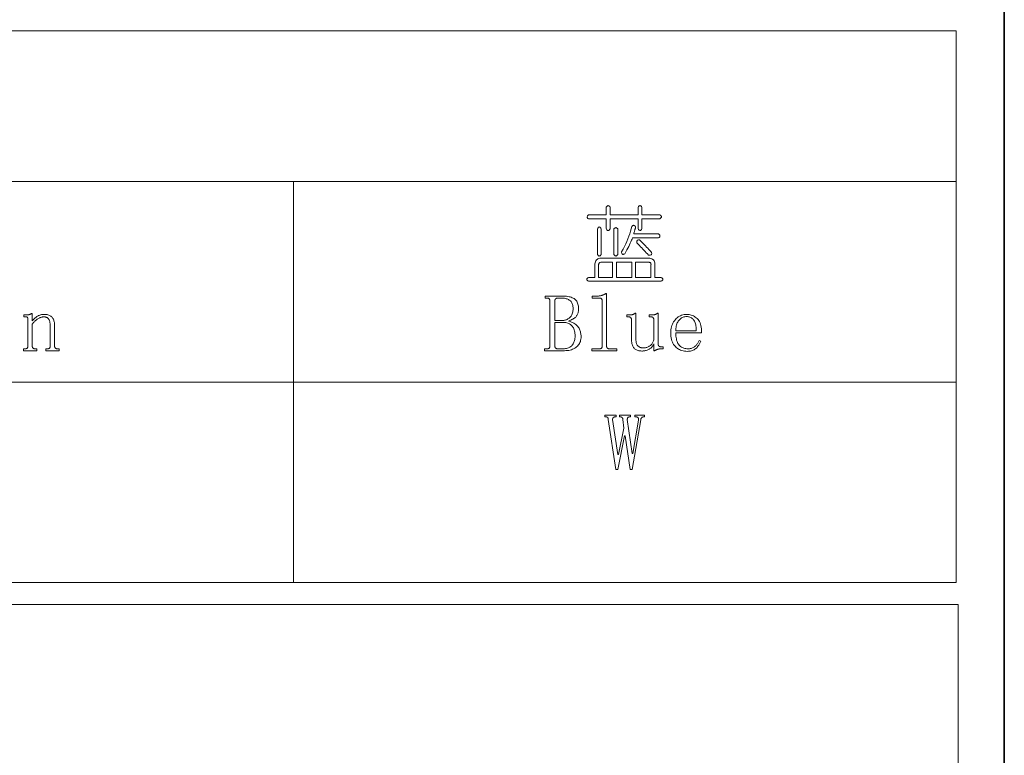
# Model space of a CAD drawing. Extents: x 1 to 297, y 1 to 210.
# Tile 164 of 171: x 270 to 297, y 62 to 82. Entities that reach past the tile are written whole.
import ezdxf

# ---------------------------------------------------------------- set-up
doc = ezdxf.new("R2010")
doc.units = 0

msp = doc.modelspace()

# ---------------------------------------------------------------- linework, layer by layer
at = {"color": 7, "lineweight": 35}
msp.add_line((296.685, 1.354), (296.685, 209.532), dxfattribs=at)
at = {"color": 7, "lineweight": 13}
for p, q in [((220.339, 81.317), (295.393, 81.317)), ((220.339, 77.267), (295.393, 77.267)), ((220.339, 71.879), (295.393, 71.879)), ((220.339, 66.49), (295.393, 66.49)), ((220.3, 65.898), (295.449, 65.898)), ((295.449, 65.898), (295.449, 29.51))]:
    msp.add_line(p, q, dxfattribs=at)
at = {"color": 7, "lineweight": 13, "ltscale": 0.370683}
msp.add_line((295.393, 81.317), (295.393, 66.49), dxfattribs=at)
at = {"color": 7, "lineweight": 13, "ltscale": 0.269428}
msp.add_line((277.582, 77.267), (277.582, 66.49), dxfattribs=at)
at = {"color": 7, "lineweight": 13}
for points in [[(285.99, 76.579), (286.001, 76.594), (286.011, 76.606), (286.021, 76.615), (286.031, 76.62), (286.042, 76.622), (286.052, 76.62), (286.062, 76.615), (286.073, 76.606), (286.083, 76.594), (286.093, 76.579), (286.093, 76.373), (286.848, 76.373), (286.848, 76.579), (286.858, 76.594), (286.868, 76.606), (286.878, 76.615), (286.889, 76.62), (286.899, 76.622), (286.909, 76.62), (286.919, 76.615), (286.93, 76.606), (286.94, 76.594), (286.95, 76.579), (286.95, 76.373), (287.43, 76.373), (287.446, 76.363), (287.458, 76.352), (287.466, 76.342), (287.471, 76.332), (287.473, 76.322), (287.471, 76.311), (287.466, 76.301), (287.458, 76.291), (287.446, 76.28), (287.43, 76.27), (286.95, 76.27), (286.95, 75.996), (286.94, 75.98), (286.93, 75.968), (286.919, 75.96), (286.909, 75.955), (286.899, 75.953), (286.889, 75.955), (286.878, 75.96), (286.868, 75.968), (286.858, 75.98), (286.848, 75.996), (286.848, 76.27), (286.093, 76.27), (286.093, 75.996), (286.08, 75.977), (286.067, 75.964), (286.055, 75.954), (286.044, 75.949), (286.033, 75.949), (286.023, 75.953), (286.014, 75.961), (286.005, 75.974), (285.998, 75.991), (285.99, 76.013), (285.99, 76.27), (285.51, 76.27), (285.498, 76.277), (285.488, 76.285), (285.482, 76.294), (285.477, 76.303), (285.476, 76.313), (285.477, 76.324), (285.482, 76.335), (285.488, 76.347), (285.498, 76.36), (285.51, 76.373), (285.99, 76.373)], [(285.853, 75.996), (285.853, 75.31), (285.843, 75.295), (285.833, 75.283), (285.822, 75.274), (285.812, 75.269), (285.802, 75.267), (285.792, 75.269), (285.781, 75.274), (285.771, 75.283), (285.761, 75.295), (285.75, 75.31), (285.75, 75.996), (285.761, 76.014), (285.771, 76.029), (285.781, 76.039), (285.792, 76.045), (285.802, 76.047), (285.812, 76.045), (285.822, 76.039), (285.833, 76.029), (285.843, 76.014)], [(286.299, 75.996), (286.299, 75.31), (286.289, 75.295), (286.278, 75.283), (286.268, 75.274), (286.258, 75.269), (286.247, 75.267), (286.237, 75.269), (286.227, 75.274), (286.217, 75.283), (286.206, 75.295), (286.196, 75.31), (286.196, 75.996), (286.206, 76.008), (286.217, 76.018), (286.227, 76.025), (286.237, 76.029), (286.247, 76.03), (286.258, 76.029), (286.268, 76.025), (286.278, 76.018), (286.289, 76.008)], [(286.676, 76.064), (286.693, 76.076), (286.708, 76.085), (286.721, 76.09), (286.734, 76.092), (286.745, 76.09), (286.754, 76.085), (286.762, 76.076), (286.769, 76.064), (286.775, 76.049), (286.779, 76.03), (286.775, 76.019), (286.771, 76.007), (286.767, 75.993), (286.762, 75.978), (286.758, 75.962), (286.752, 75.944), (286.747, 75.925), (286.741, 75.904), (286.734, 75.882), (286.727, 75.859), (287.396, 75.859), (287.408, 75.848), (287.418, 75.838), (287.425, 75.828), (287.429, 75.818), (287.43, 75.807), (287.429, 75.797), (287.425, 75.787), (287.418, 75.776), (287.408, 75.766), (287.396, 75.756), (286.693, 75.756), (286.682, 75.724), (286.669, 75.689), (286.653, 75.652), (286.636, 75.613), (286.616, 75.572), (286.594, 75.527), (286.571, 75.481), (286.545, 75.432), (286.517, 75.381), (286.487, 75.327), (286.471, 75.319), (286.457, 75.313), (286.444, 75.31), (286.433, 75.311), (286.423, 75.314), (286.415, 75.321), (286.409, 75.331), (286.405, 75.344), (286.403, 75.36), (286.402, 75.379), (286.442, 75.45), (286.479, 75.521), (286.513, 75.592), (286.544, 75.661), (286.573, 75.73), (286.599, 75.798), (286.623, 75.866), (286.643, 75.933), (286.661, 75.999)], [(286.882, 75.704), (286.925, 75.661), (286.966, 75.619), (287.005, 75.58), (287.041, 75.543), (287.075, 75.507), (287.106, 75.474), (287.135, 75.443), (287.162, 75.414), (287.186, 75.387), (287.207, 75.362), (287.21, 75.345), (287.21, 75.331), (287.207, 75.319), (287.202, 75.309), (287.195, 75.302), (287.185, 75.296), (287.173, 75.292), (287.158, 75.29), (287.141, 75.291), (287.122, 75.293), (287.094, 75.324), (287.066, 75.355), (287.036, 75.387), (287.007, 75.419), (286.976, 75.452), (286.945, 75.484), (286.913, 75.517), (286.88, 75.551), (286.847, 75.585), (286.813, 75.619), (286.811, 75.635), (286.81, 75.65), (286.812, 75.662), (286.816, 75.674), (286.822, 75.683), (286.83, 75.691), (286.84, 75.697), (286.852, 75.701), (286.866, 75.704)], [(285.853, 75.207), (287.122, 75.207), (287.157, 75.205), (287.189, 75.2), (287.216, 75.19), (287.24, 75.177), (287.259, 75.16), (287.274, 75.139), (287.285, 75.115), (287.292, 75.087), (287.295, 75.055), (287.293, 75.019), (287.293, 74.693), (287.465, 74.693), (287.48, 74.683), (287.492, 74.672), (287.501, 74.662), (287.506, 74.652), (287.508, 74.642), (287.506, 74.631), (287.501, 74.621), (287.492, 74.611), (287.48, 74.6), (287.465, 74.59), (285.51, 74.59), (285.495, 74.6), (285.483, 74.611), (285.474, 74.621), (285.469, 74.631), (285.467, 74.642), (285.469, 74.652), (285.474, 74.662), (285.483, 74.672), (285.495, 74.683), (285.51, 74.693), (285.682, 74.693), (285.682, 75.019), (285.684, 75.055), (285.689, 75.087), (285.697, 75.115), (285.709, 75.139), (285.725, 75.16), (285.743, 75.177), (285.766, 75.19), (285.792, 75.2), (285.821, 75.205)], [(286.162, 75.104), (285.87, 75.104), (285.854, 75.104), (285.84, 75.101), (285.827, 75.097), (285.815, 75.091), (285.806, 75.083), (285.798, 75.074), (285.792, 75.062), (285.788, 75.05), (285.785, 75.035), (285.785, 75.019), (285.785, 74.693), (286.162, 74.693)], [(286.676, 75.104), (286.265, 75.104), (286.265, 74.693), (286.676, 74.693)], [(287.105, 75.104), (286.779, 75.104), (286.779, 74.693), (287.19, 74.693), (287.19, 75.019), (287.193, 75.035), (287.192, 75.05), (287.19, 75.062), (287.185, 75.074), (287.177, 75.083), (287.168, 75.091), (287.156, 75.097), (287.141, 75.101), (287.124, 75.104)], [(284.327, 72.722), (284.327, 72.773), (284.396, 72.773), (284.404, 72.773), (284.412, 72.774), (284.419, 72.775), (284.426, 72.776), (284.432, 72.777), (284.438, 72.779), (284.443, 72.781), (284.448, 72.784), (284.452, 72.787), (284.456, 72.79), (284.459, 72.794), (284.462, 72.798), (284.465, 72.802), (284.467, 72.807), (284.469, 72.812), (284.47, 72.817), (284.472, 72.823), (284.473, 72.829), (284.473, 72.835), (284.473, 72.842), (284.473, 74.067), (284.473, 74.074), (284.473, 74.08), (284.472, 74.086), (284.47, 74.092), (284.469, 74.097), (284.467, 74.102), (284.465, 74.107), (284.462, 74.111), (284.459, 74.115), (284.456, 74.119), (284.452, 74.122), (284.448, 74.125), (284.443, 74.127), (284.438, 74.13), (284.432, 74.132), (284.426, 74.133), (284.419, 74.134), (284.412, 74.135), (284.404, 74.136), (284.396, 74.136), (284.345, 74.136), (284.345, 74.187), (284.842, 74.187), (284.882, 74.186), (284.92, 74.184), (284.956, 74.18), (284.989, 74.174), (285.021, 74.167), (285.05, 74.158), (285.077, 74.147), (285.102, 74.135), (285.125, 74.121), (285.146, 74.106), (285.165, 74.089), (285.182, 74.07), (285.196, 74.049), (285.209, 74.026), (285.22, 74.002), (285.229, 73.976), (285.236, 73.948), (285.241, 73.918), (285.244, 73.886), (285.245, 73.853), (285.244, 73.829), (285.243, 73.807), (285.24, 73.785), (285.236, 73.764), (285.232, 73.744), (285.226, 73.724), (285.219, 73.706), (285.212, 73.688), (285.203, 73.672), (285.193, 73.656), (285.182, 73.641), (285.168, 73.626), (285.152, 73.611), (285.134, 73.597), (285.114, 73.583), (285.091, 73.569), (285.067, 73.556), (285.04, 73.543), (285.01, 73.531), (284.979, 73.519), (285.017, 73.506), (285.053, 73.493), (285.086, 73.478), (285.116, 73.462), (285.144, 73.446), (285.169, 73.428), (285.192, 73.41), (285.212, 73.39), (285.23, 73.369), (285.245, 73.347), (285.258, 73.325), (285.269, 73.302), (285.28, 73.278), (285.289, 73.254), (285.296, 73.229), (285.302, 73.204), (285.307, 73.179), (285.31, 73.153), (285.313, 73.126), (285.313, 73.099), (285.312, 73.065), (285.308, 73.033), (285.302, 73.002), (285.294, 72.973), (285.283, 72.944), (285.27, 72.918), (285.254, 72.892), (285.236, 72.868), (285.216, 72.846), (285.193, 72.824), (285.168, 72.805), (285.142, 72.787), (285.113, 72.772), (285.083, 72.759), (285.052, 72.747), (285.018, 72.738), (284.983, 72.731), (284.946, 72.726), (284.908, 72.723), (284.867, 72.722)], [(285.099, 73.853), (285.098, 73.883), (285.095, 73.911), (285.091, 73.937), (285.085, 73.962), (285.077, 73.985), (285.068, 74.006), (285.057, 74.025), (285.044, 74.042), (285.03, 74.058), (285.013, 74.072), (284.996, 74.084), (284.977, 74.095), (284.957, 74.104), (284.936, 74.113), (284.915, 74.12), (284.892, 74.126), (284.868, 74.13), (284.843, 74.133), (284.817, 74.135), (284.79, 74.136), (284.688, 74.136), (284.681, 74.136), (284.674, 74.135), (284.668, 74.134), (284.662, 74.133), (284.656, 74.132), (284.651, 74.13), (284.646, 74.127), (284.641, 74.125), (284.636, 74.122), (284.632, 74.119), (284.628, 74.115), (284.624, 74.111), (284.621, 74.107), (284.618, 74.102), (284.616, 74.097), (284.614, 74.092), (284.612, 74.086), (284.611, 74.08), (284.611, 74.074), (284.61, 74.067), (284.61, 73.536), (284.833, 73.536), (284.852, 73.537), (284.871, 73.539), (284.889, 73.543), (284.907, 73.548), (284.925, 73.555), (284.943, 73.564), (284.961, 73.574), (284.979, 73.585), (284.996, 73.598), (285.013, 73.613), (285.03, 73.629), (285.044, 73.647), (285.057, 73.667), (285.068, 73.688), (285.077, 73.712), (285.085, 73.736), (285.091, 73.763), (285.095, 73.791), (285.098, 73.821)], [(285.707, 74.187), (285.723, 74.187), (285.738, 74.188), (285.753, 74.189), (285.768, 74.19), (285.783, 74.192), (285.797, 74.193), (285.811, 74.196), (285.825, 74.198), (285.839, 74.201), (285.853, 74.204), (285.867, 74.208), (285.88, 74.212), (285.894, 74.216), (285.907, 74.221), (285.92, 74.226), (285.932, 74.231), (285.945, 74.237), (285.957, 74.243), (285.97, 74.249), (285.982, 74.256), (285.999, 74.256), (285.999, 72.842), (285.999, 72.835), (286, 72.829), (286.001, 72.823), (286.002, 72.817), (286.004, 72.812), (286.007, 72.807), (286.009, 72.802), (286.013, 72.798), (286.016, 72.794), (286.02, 72.79), (286.025, 72.787), (286.029, 72.784), (286.034, 72.781), (286.04, 72.779), (286.045, 72.777), (286.051, 72.776), (286.057, 72.775), (286.063, 72.774), (286.069, 72.773), (286.076, 72.773), (286.273, 72.773), (286.273, 72.722), (285.605, 72.722), (285.605, 72.773), (285.802, 72.773), (285.81, 72.773), (285.818, 72.774), (285.825, 72.775), (285.832, 72.776), (285.838, 72.777), (285.844, 72.779), (285.849, 72.781), (285.854, 72.784), (285.858, 72.787), (285.862, 72.79), (285.865, 72.794), (285.868, 72.798), (285.871, 72.802), (285.873, 72.807), (285.875, 72.812), (285.876, 72.817), (285.877, 72.823), (285.878, 72.829), (285.879, 72.835), (285.879, 72.842), (285.879, 74.067), (285.879, 74.074), (285.878, 74.08), (285.877, 74.086), (285.876, 74.092), (285.875, 74.097), (285.873, 74.102), (285.871, 74.107), (285.868, 74.111), (285.865, 74.115), (285.862, 74.119), (285.858, 74.122), (285.854, 74.125), (285.849, 74.127), (285.844, 74.13), (285.838, 74.132), (285.832, 74.133), (285.825, 74.134), (285.818, 74.135), (285.81, 74.136), (285.802, 74.136), (285.613, 74.136), (285.613, 74.187)], [(270.327, 72.722), (270.327, 72.773), (270.37, 72.773), (270.379, 72.773), (270.386, 72.774), (270.394, 72.775), (270.4, 72.776), (270.407, 72.777), (270.412, 72.779), (270.418, 72.781), (270.422, 72.784), (270.427, 72.787), (270.43, 72.79), (270.433, 72.794), (270.436, 72.798), (270.439, 72.802), (270.441, 72.807), (270.443, 72.812), (270.445, 72.817), (270.446, 72.823), (270.447, 72.829), (270.447, 72.835), (270.447, 72.842), (270.447, 73.579), (270.447, 73.584), (270.447, 73.588), (270.447, 73.593), (270.446, 73.597), (270.445, 73.601), (270.444, 73.605), (270.443, 73.608), (270.442, 73.612), (270.44, 73.615), (270.439, 73.617), (270.437, 73.62), (270.435, 73.622), (270.432, 73.624), (270.429, 73.626), (270.426, 73.627), (270.422, 73.628), (270.418, 73.629), (270.414, 73.63), (270.409, 73.63), (270.404, 73.63), (270.336, 73.63), (270.336, 73.682), (270.396, 73.682), (270.404, 73.682), (270.413, 73.682), (270.421, 73.682), (270.43, 73.683), (270.438, 73.684), (270.446, 73.685), (270.454, 73.686), (270.462, 73.687), (270.47, 73.688), (270.477, 73.69), (270.485, 73.692), (270.493, 73.694), (270.5, 73.697), (270.508, 73.7), (270.515, 73.703), (270.522, 73.707), (270.529, 73.711), (270.536, 73.715), (270.543, 73.719), (270.55, 73.724), (270.567, 73.724), (270.567, 73.527), (270.583, 73.544), (270.598, 73.56), (270.614, 73.575), (270.629, 73.589), (270.645, 73.602), (270.66, 73.615), (270.675, 73.626), (270.691, 73.637), (270.706, 73.647), (270.722, 73.656), (270.737, 73.664), (270.753, 73.671), (270.769, 73.678), (270.785, 73.683), (270.801, 73.688), (270.817, 73.692), (270.834, 73.695), (270.851, 73.697), (270.867, 73.698), (270.884, 73.699), (270.913, 73.698), (270.94, 73.696), (270.965, 73.692), (270.989, 73.686), (271.011, 73.679), (271.032, 73.671), (271.051, 73.661), (271.068, 73.649), (271.084, 73.636), (271.099, 73.622), (271.112, 73.605), (271.123, 73.588), (271.134, 73.568), (271.143, 73.548), (271.15, 73.525), (271.156, 73.501), (271.161, 73.476), (271.165, 73.449), (271.167, 73.42), (271.167, 73.39), (271.167, 72.842), (271.168, 72.835), (271.168, 72.829), (271.169, 72.823), (271.171, 72.817), (271.173, 72.812), (271.175, 72.807), (271.178, 72.802), (271.181, 72.798), (271.185, 72.794), (271.189, 72.79), (271.193, 72.787), (271.198, 72.784), (271.203, 72.781), (271.208, 72.779), (271.213, 72.777), (271.219, 72.776), (271.225, 72.775), (271.231, 72.774), (271.238, 72.773), (271.245, 72.773), (271.287, 72.773), (271.287, 72.722), (270.927, 72.722), (270.927, 72.773), (270.97, 72.773), (270.979, 72.773), (270.986, 72.774), (270.994, 72.775), (271, 72.776), (271.007, 72.777), (271.012, 72.779), (271.018, 72.781), (271.022, 72.784), (271.027, 72.787), (271.03, 72.79), (271.033, 72.794), (271.036, 72.798), (271.039, 72.802), (271.041, 72.807), (271.043, 72.812), (271.045, 72.817), (271.046, 72.823), (271.047, 72.829), (271.047, 72.835), (271.047, 72.842), (271.047, 73.416), (271.047, 73.436), (271.046, 73.455), (271.043, 73.473), (271.04, 73.491), (271.037, 73.507), (271.032, 73.522), (271.026, 73.537), (271.02, 73.55), (271.013, 73.563), (271.004, 73.574), (270.995, 73.585), (270.986, 73.594), (270.975, 73.603), (270.963, 73.61), (270.951, 73.616), (270.938, 73.621), (270.923, 73.625), (270.909, 73.628), (270.893, 73.63), (270.876, 73.63), (270.86, 73.63), (270.845, 73.628), (270.829, 73.626), (270.814, 73.622), (270.798, 73.617), (270.782, 73.612), (270.766, 73.605), (270.75, 73.597), (270.734, 73.588), (270.717, 73.579), (270.701, 73.568), (270.685, 73.556), (270.67, 73.544), (270.654, 73.531), (270.639, 73.517), (270.624, 73.502), (270.61, 73.486), (270.595, 73.469), (270.581, 73.451), (270.567, 73.433), (270.567, 72.842), (270.568, 72.835), (270.568, 72.829), (270.569, 72.823), (270.571, 72.817), (270.573, 72.812), (270.575, 72.807), (270.578, 72.802), (270.581, 72.798), (270.585, 72.794), (270.589, 72.79), (270.593, 72.787), (270.598, 72.784), (270.603, 72.781), (270.608, 72.779), (270.613, 72.777), (270.619, 72.776), (270.625, 72.775), (270.631, 72.774), (270.638, 72.773), (270.645, 72.773), (270.687, 72.773), (270.687, 72.722)], [(286.985, 72.799), (287.005, 72.799), (287.025, 72.801), (287.044, 72.803), (287.062, 72.807), (287.08, 72.812), (287.097, 72.817), (287.114, 72.824), (287.13, 72.832), (287.145, 72.84), (287.16, 72.85), (287.175, 72.861), (287.188, 72.873), (287.201, 72.886), (287.212, 72.901), (287.224, 72.917), (287.234, 72.933), (287.243, 72.952), (287.252, 72.971), (287.26, 72.991), (287.267, 73.013), (287.267, 73.553), (287.267, 73.56), (287.267, 73.566), (287.266, 73.572), (287.265, 73.578), (287.263, 73.584), (287.261, 73.59), (287.259, 73.595), (287.257, 73.6), (287.254, 73.604), (287.25, 73.609), (287.247, 73.613), (287.242, 73.616), (287.238, 73.62), (287.233, 73.622), (287.227, 73.625), (287.221, 73.627), (287.214, 73.628), (287.206, 73.629), (287.199, 73.63), (287.19, 73.63), (287.139, 73.63), (287.139, 73.682), (287.19, 73.682), (287.201, 73.682), (287.211, 73.682), (287.22, 73.682), (287.23, 73.683), (287.24, 73.684), (287.249, 73.685), (287.258, 73.686), (287.267, 73.687), (287.276, 73.688), (287.285, 73.69), (287.293, 73.692), (287.302, 73.695), (287.31, 73.698), (287.319, 73.701), (287.327, 73.705), (287.336, 73.71), (287.345, 73.715), (287.353, 73.72), (287.362, 73.726), (287.37, 73.733), (287.388, 73.733), (287.388, 72.893), (287.388, 72.886), (287.388, 72.88), (287.389, 72.874), (287.391, 72.868), (287.393, 72.863), (287.395, 72.858), (287.398, 72.853), (287.401, 72.849), (287.405, 72.845), (287.409, 72.842), (287.413, 72.838), (287.418, 72.835), (287.423, 72.833), (287.428, 72.831), (287.434, 72.829), (287.439, 72.827), (287.445, 72.826), (287.451, 72.825), (287.458, 72.825), (287.465, 72.824), (287.516, 72.824), (287.516, 72.773), (287.465, 72.773), (287.456, 72.773), (287.448, 72.772), (287.439, 72.772), (287.43, 72.771), (287.422, 72.77), (287.413, 72.768), (287.405, 72.767), (287.396, 72.765), (287.388, 72.763), (287.379, 72.76), (287.37, 72.757), (287.361, 72.754), (287.352, 72.751), (287.343, 72.748), (287.334, 72.744), (287.324, 72.74), (287.315, 72.736), (287.305, 72.731), (287.295, 72.727), (287.285, 72.722), (287.267, 72.722), (287.267, 72.902), (287.258, 72.883), (287.249, 72.866), (287.238, 72.849), (287.226, 72.834), (287.214, 72.819), (287.201, 72.805), (287.186, 72.793), (287.172, 72.781), (287.156, 72.77), (287.139, 72.76), (287.122, 72.751), (287.104, 72.743), (287.085, 72.736), (287.066, 72.73), (287.047, 72.725), (287.027, 72.721), (287.006, 72.717), (286.985, 72.715), (286.964, 72.713), (286.942, 72.713), (286.915, 72.714), (286.89, 72.716), (286.866, 72.72), (286.843, 72.725), (286.822, 72.732), (286.802, 72.741), (286.783, 72.751), (286.766, 72.762), (286.75, 72.775), (286.736, 72.79), (286.723, 72.807), (286.711, 72.825), (286.701, 72.845), (286.692, 72.867), (286.685, 72.891), (286.678, 72.917), (286.674, 72.944), (286.67, 72.974), (286.668, 73.005), (286.668, 73.039), (286.668, 73.553), (286.667, 73.56), (286.667, 73.566), (286.666, 73.572), (286.665, 73.578), (286.663, 73.584), (286.661, 73.59), (286.659, 73.595), (286.657, 73.6), (286.654, 73.604), (286.65, 73.609), (286.647, 73.613), (286.642, 73.616), (286.638, 73.62), (286.633, 73.622), (286.627, 73.625), (286.621, 73.627), (286.614, 73.628), (286.606, 73.629), (286.599, 73.63), (286.59, 73.63), (286.539, 73.63), (286.539, 73.682), (286.59, 73.682), (286.601, 73.682), (286.611, 73.682), (286.62, 73.682), (286.63, 73.683), (286.64, 73.684), (286.649, 73.685), (286.658, 73.686), (286.667, 73.687), (286.676, 73.688), (286.685, 73.69), (286.693, 73.692), (286.702, 73.695), (286.71, 73.698), (286.719, 73.701), (286.728, 73.705), (286.736, 73.71), (286.745, 73.715), (286.753, 73.72), (286.762, 73.726), (286.77, 73.733), (286.788, 73.733), (286.788, 73.022), (286.788, 72.998), (286.79, 72.976), (286.792, 72.956), (286.796, 72.937), (286.8, 72.919), (286.806, 72.902), (286.813, 72.887), (286.82, 72.873), (286.829, 72.861), (286.839, 72.85), (286.85, 72.84), (286.861, 72.832), (286.874, 72.824), (286.887, 72.817), (286.901, 72.812), (286.916, 72.807), (286.932, 72.803), (286.949, 72.801), (286.966, 72.799)], [(287.859, 73.202), (287.86, 73.157), (287.863, 73.114), (287.867, 73.075), (287.873, 73.038), (287.881, 73.003), (287.891, 72.972), (287.903, 72.943), (287.917, 72.916), (287.932, 72.893), (287.949, 72.872), (287.967, 72.853), (287.987, 72.836), (288.008, 72.821), (288.03, 72.808), (288.053, 72.798), (288.077, 72.789), (288.102, 72.782), (288.129, 72.777), (288.156, 72.774), (288.185, 72.773), (288.207, 72.774), (288.228, 72.776), (288.248, 72.779), (288.268, 72.783), (288.288, 72.789), (288.306, 72.796), (288.324, 72.804), (288.341, 72.814), (288.357, 72.825), (288.373, 72.837), (288.388, 72.85), (288.402, 72.864), (288.416, 72.879), (288.428, 72.894), (288.44, 72.909), (288.45, 72.925), (288.46, 72.942), (288.469, 72.959), (288.477, 72.977), (288.485, 72.996), (288.527, 72.979), (288.522, 72.96), (288.515, 72.941), (288.506, 72.923), (288.497, 72.904), (288.486, 72.885), (288.474, 72.867), (288.46, 72.849), (288.445, 72.831), (288.429, 72.812), (288.412, 72.794), (288.393, 72.777), (288.373, 72.762), (288.352, 72.749), (288.329, 72.737), (288.306, 72.727), (288.281, 72.719), (288.254, 72.713), (288.227, 72.708), (288.198, 72.705), (288.168, 72.704), (288.129, 72.706), (288.092, 72.71), (288.056, 72.716), (288.021, 72.725), (287.989, 72.737), (287.957, 72.751), (287.927, 72.767), (287.899, 72.787), (287.872, 72.809), (287.846, 72.833), (287.822, 72.86), (287.801, 72.889), (287.783, 72.92), (287.767, 72.954), (287.753, 72.989), (287.742, 73.027), (287.733, 73.068), (287.727, 73.11), (287.723, 73.155), (287.722, 73.202), (287.723, 73.244), (287.727, 73.284), (287.733, 73.324), (287.742, 73.361), (287.753, 73.398), (287.767, 73.432), (287.783, 73.466), (287.801, 73.498), (287.822, 73.528), (287.846, 73.557), (287.871, 73.584), (287.898, 73.608), (287.926, 73.629), (287.954, 73.648), (287.984, 73.663), (288.015, 73.676), (288.047, 73.686), (288.081, 73.693), (288.115, 73.697), (288.15, 73.699), (288.182, 73.698), (288.214, 73.694), (288.244, 73.689), (288.274, 73.681), (288.302, 73.671), (288.33, 73.659), (288.357, 73.644), (288.383, 73.627), (288.409, 73.608), (288.433, 73.587), (288.456, 73.563), (288.476, 73.536), (288.494, 73.506), (288.51, 73.472), (288.523, 73.435), (288.534, 73.395), (288.542, 73.351), (288.548, 73.305), (288.552, 73.255), (288.553, 73.202)], [(288.408, 73.253), (288.408, 73.29), (288.408, 73.325), (288.405, 73.358), (288.401, 73.389), (288.396, 73.419), (288.388, 73.447), (288.38, 73.473), (288.369, 73.497), (288.357, 73.52), (288.343, 73.54), (288.328, 73.559), (288.312, 73.576), (288.295, 73.59), (288.277, 73.603), (288.259, 73.614), (288.239, 73.623), (288.218, 73.63), (288.196, 73.635), (288.174, 73.638), (288.15, 73.639), (288.125, 73.638), (288.101, 73.635), (288.077, 73.629), (288.055, 73.622), (288.034, 73.613), (288.013, 73.602), (287.993, 73.588), (287.975, 73.573), (287.957, 73.555), (287.94, 73.536), (287.925, 73.515), (287.911, 73.492), (287.899, 73.467), (287.888, 73.441), (287.879, 73.414), (287.872, 73.385), (287.866, 73.354), (287.862, 73.322), (287.86, 73.288), (287.859, 73.253)], [(284.842, 72.773), (284.87, 72.774), (284.897, 72.777), (284.923, 72.781), (284.948, 72.787), (284.971, 72.795), (284.993, 72.805), (285.014, 72.817), (285.034, 72.831), (285.052, 72.846), (285.069, 72.863), (285.084, 72.882), (285.098, 72.902), (285.11, 72.924), (285.121, 72.947), (285.13, 72.971), (285.137, 72.997), (285.143, 73.025), (285.147, 73.054), (285.15, 73.084), (285.15, 73.116), (285.15, 73.153), (285.147, 73.187), (285.143, 73.22), (285.137, 73.251), (285.129, 73.28), (285.12, 73.307), (285.108, 73.332), (285.095, 73.354), (285.081, 73.375), (285.065, 73.394), (285.047, 73.412), (285.027, 73.427), (285.005, 73.44), (284.982, 73.452), (284.957, 73.462), (284.931, 73.47), (284.903, 73.476), (284.873, 73.481), (284.841, 73.484), (284.807, 73.484), (284.61, 73.484), (284.61, 72.842), (284.611, 72.835), (284.611, 72.829), (284.612, 72.823), (284.614, 72.817), (284.616, 72.812), (284.618, 72.807), (284.621, 72.802), (284.624, 72.798), (284.628, 72.794), (284.632, 72.79), (284.636, 72.787), (284.641, 72.784), (284.646, 72.781), (284.651, 72.779), (284.656, 72.777), (284.662, 72.776), (284.668, 72.775), (284.674, 72.774), (284.681, 72.773), (284.688, 72.773)], [(287.019, 70.993), (287.019, 70.942), (286.985, 70.942), (286.981, 70.941), (286.978, 70.941), (286.974, 70.94), (286.97, 70.939), (286.966, 70.937), (286.963, 70.935), (286.959, 70.933), (286.954, 70.931), (286.95, 70.928), (286.946, 70.924), (286.942, 70.921), (286.938, 70.917), (286.934, 70.912), (286.931, 70.907), (286.928, 70.901), (286.925, 70.895), (286.922, 70.888), (286.92, 70.881), (286.918, 70.873), (286.916, 70.864), (286.685, 69.527), (286.633, 69.527), (286.496, 70.436), (286.479, 70.436), (286.299, 69.527), (286.247, 69.527), (286.042, 70.873), (286.042, 70.88), (286.041, 70.886), (286.041, 70.892), (286.04, 70.898), (286.039, 70.903), (286.037, 70.908), (286.035, 70.913), (286.034, 70.917), (286.031, 70.921), (286.029, 70.924), (286.026, 70.928), (286.023, 70.931), (286.02, 70.933), (286.017, 70.935), (286.013, 70.937), (286.009, 70.939), (286.005, 70.94), (286, 70.941), (285.995, 70.941), (285.99, 70.942), (285.956, 70.942), (285.956, 70.993), (286.256, 70.993), (286.256, 70.942), (286.23, 70.942), (286.224, 70.941), (286.217, 70.941), (286.211, 70.94), (286.206, 70.939), (286.2, 70.937), (286.195, 70.935), (286.191, 70.933), (286.186, 70.931), (286.183, 70.928), (286.179, 70.924), (286.176, 70.921), (286.173, 70.917), (286.17, 70.913), (286.168, 70.908), (286.166, 70.903), (286.165, 70.898), (286.163, 70.892), (286.162, 70.886), (286.162, 70.88), (286.162, 70.873), (286.299, 69.93), (286.316, 69.93), (286.462, 70.642), (286.436, 70.873), (286.436, 70.88), (286.435, 70.886), (286.434, 70.892), (286.433, 70.898), (286.431, 70.903), (286.428, 70.908), (286.426, 70.913), (286.422, 70.917), (286.419, 70.921), (286.415, 70.924), (286.41, 70.928), (286.406, 70.931), (286.402, 70.933), (286.398, 70.935), (286.394, 70.937), (286.39, 70.939), (286.387, 70.94), (286.383, 70.941), (286.38, 70.941), (286.376, 70.942), (286.35, 70.942), (286.35, 70.993), (286.642, 70.993), (286.642, 70.942), (286.616, 70.942), (286.609, 70.941), (286.603, 70.941), (286.597, 70.94), (286.592, 70.939), (286.587, 70.937), (286.583, 70.935), (286.579, 70.933), (286.575, 70.931), (286.572, 70.928), (286.569, 70.924), (286.566, 70.921), (286.564, 70.917), (286.562, 70.913), (286.561, 70.908), (286.559, 70.903), (286.558, 70.898), (286.557, 70.892), (286.557, 70.886), (286.556, 70.88), (286.556, 70.873), (286.685, 69.956), (286.702, 69.956), (286.856, 70.856), (286.857, 70.864), (286.858, 70.872), (286.859, 70.88), (286.858, 70.887), (286.857, 70.893), (286.856, 70.9), (286.853, 70.905), (286.851, 70.911), (286.847, 70.916), (286.843, 70.92), (286.839, 70.924), (286.834, 70.928), (286.829, 70.931), (286.824, 70.934), (286.819, 70.936), (286.813, 70.938), (286.807, 70.94), (286.801, 70.941), (286.794, 70.941), (286.788, 70.942), (286.762, 70.942), (286.762, 70.993)]]:
    msp.add_lwpolyline(points, close=True, dxfattribs=at)

doc.saveas('drawing.dxf')
